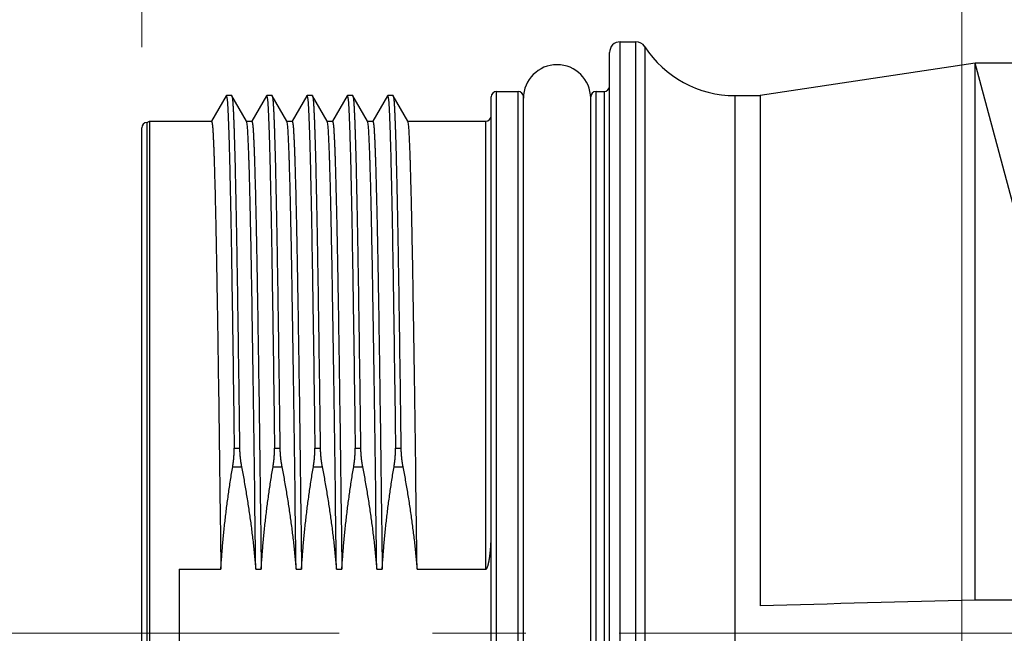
# Model space of a CAD drawing. Header units: millimetres. Extents: x 0 to 1300, y 0 to 891.
# Tile 88 of 124: x 312 to 349, y 461 to 484. Entities that reach past the tile are written whole.
import ezdxf

# ---------------------------------------------------------------- set-up
doc = ezdxf.new("R2010")
doc.units = ezdxf.units.MM
doc.header["$LTSCALE"] = 0.54643
doc.linetypes.add('CENTER', pattern=[50.8, 31.75, -6.35, 6.35, -6.35])
for name, color, linetype in [('NoLayerName_001', 7, 'Continuous'), ('NoLayerName_003', 7, 'Continuous'), ('NoLayerName_006', 7, 'Continuous')]:
    doc.layers.add(name, color=color, linetype=linetype)
doc.styles.get("Standard").update_dxf_attribs({"font": 'txt', "bigfont": 'extfont2'})
doc.dimstyles.get("Standard").update_dxf_attribs({"dimtxt": 2.5, "dimasz": 2.5, "dimexe": 1, "dimexo": 1, "dimtad": 1, "dimdec": 3, "dimzin": 0, "dimdsep": 46, "dimtxsty": 'Standard', "dimcen": 2.5, "dimadec": 3, "dimazin": 0, "dimtfac": 0.75, "dimtdec": 3, "dimtmove": 0, "dimatfit": 3, "dimfxl": 1, "dimarcsym": 0})

# ---------------------------------------------------------------- blocks, each defined once
blk = doc.blocks.new('_OPEN30')
at = {"color": 0, "linetype": 'ByBlock', "lineweight": -2}
for p, q in [((-1, 0.267949), (0, 0)), ((0, 0), (-1, -0.267949)), ((0, 0), (-1, 0))]:
    blk.add_line(p, q, dxfattribs=at)
blk = doc.blocks.new('*D144')
at = {"layer": 'Defpoints', "color": 0}
for p in [(347.035, 543.87), (519.535, 516.37), (347.035, 375.843)]:
    blk.add_point(p, dxfattribs=at)
at = {"layer": 'NoLayerName_001', "color": 0, "linetype": 'Continuous', "lineweight": 13}
for p, q in [((347.035, 540.87), (347.035, 372.843)), ((519.535, 513.37), (519.535, 372.843)), ((515.035, 375.843), (351.535, 375.843))]:
    blk.add_line(p, q, dxfattribs=at)
at = {"layer": 'NoLayerName_001', "color": 0, "lineweight": 13, "xscale": 4.5, "yscale": 4.5, "zscale": 4.5, "rotation": 180}
blk.add_blockref('_OPEN30', (347.035, 375.843), dxfattribs=at)
at = {"layer": 'NoLayerName_001', "color": 0, "lineweight": 13, "xscale": 4.5, "yscale": 4.5, "zscale": 4.5}
blk.add_blockref('_OPEN30', (519.535, 375.843), dxfattribs=at)
at = {"layer": 'NoLayerName_001', "color": 0, "lineweight": 13, "insert": (433.285, 385.138), "char_height": 10.5, "attachment_point": 5}
blk.add_mtext('\\W0.8000;１７３', dxfattribs=at)
blk = doc.blocks.new('*D147')
at = {"layer": 'Defpoints', "color": 0}
for p in [(316.535, 842.954), (598.535, 623.292), (316.535, 479.67)]:
    blk.add_point(p, dxfattribs=at)
at = {"layer": 'NoLayerName_001', "color": 0, "linetype": 'Continuous', "lineweight": 13}
for p, q in [((316.535, 482.67), (316.535, 845.954)), ((598.535, 626.292), (598.535, 845.954)), ((594.035, 842.954), (321.035, 842.954))]:
    blk.add_line(p, q, dxfattribs=at)
at = {"layer": 'NoLayerName_001', "color": 0, "lineweight": 13, "xscale": 4.5, "yscale": 4.5, "zscale": 4.5, "rotation": 180}
blk.add_blockref('_OPEN30', (316.535, 842.954), dxfattribs=at)
at = {"layer": 'NoLayerName_001', "color": 0, "lineweight": 13, "xscale": 4.5, "yscale": 4.5, "zscale": 4.5}
blk.add_blockref('_OPEN30', (598.535, 842.954), dxfattribs=at)
at = {"layer": 'NoLayerName_001', "color": 0, "lineweight": 13, "insert": (457.535, 851.314), "char_height": 10.5, "attachment_point": 5}
blk.add_mtext('\\W0.8000;282', dxfattribs=at)

msp = doc.modelspace()

# ---------------------------------------------------------------- linework, layer by layer
at = {"layer": 'NoLayerName_001', "color": 2, "linetype": 'CENTER', "lineweight": 13}
msp.add_line((306.5345, 460.8696), (417.4345, 460.8696), dxfattribs=at)
at = {"layer": 'NoLayerName_001', "color": 7, "linetype": 'Continuous', "lineweight": 25}
msp.add_arc((331.9845, 480.7696), 1.25, 0, 180, dxfattribs=at)
at = {"layer": 'NoLayerName_003', "color": 8, "linetype": 'Continuous', "lineweight": 25}
for p, q in [((334.3345, 438.8696), (334.3345, 482.8696)), ((334.9108, 438.8746), (334.9108, 482.8696)), ((335.2461, 482.6877), (335.2461, 439.0705)), ((329.7345, 440.7196), (329.7345, 481.0196)), ((330.5345, 440.7196), (330.5345, 481.0196)), ((333.4345, 440.7196), (333.4345, 481.0196)), ((333.7345, 481.0196), (333.7345, 440.7196)), ((338.5986, 480.8696), (338.5992, 441.0148)), ((329.3345, 463.2555), (329.3345, 479.9196)), ((319.9757, 467.754), (320.1757, 467.754)), ((321.4757, 467.754), (321.6757, 467.754)), ((322.9757, 467.754), (323.1757, 467.754)), ((324.4757, 467.754), (324.6757, 467.754)), ((325.9757, 467.754), (326.1757, 467.754)), ((319.9202, 467.0655), (320.2476, 467.0655)), ((321.4202, 467.0655), (321.7476, 467.0655)), ((322.9202, 467.0655), (323.2476, 467.0655)), ((324.4202, 467.0655), (324.7476, 467.0655)), ((325.9202, 467.0655), (326.2476, 467.0655)), ((347.5345, 462.1079), (347.5345, 462.3451))]:
    msp.add_line(p, q, dxfattribs=at)
at = {"layer": 'NoLayerName_003', "color": 7, "linetype": 'Continuous', "lineweight": 25}
for p, q in [((334.3345, 482.8696), (334.9108, 482.8696)), ((333.9345, 439.2696), (333.9345, 482.4696)), ((347.5345, 482.0696), (339.5345, 480.8696)), ((349.7989, 473.6188), (347.5345, 482.0696)), ((347.5345, 462.3451), (347.5345, 482.0696)), ((319.6796, 480.8653), (319.1309, 479.9151)), ((319.6796, 480.8653), (319.6845, 480.8696)), ((319.8845, 480.8696), (319.6845, 480.8696)), ((319.8845, 480.8696), (319.8895, 480.8653)), ((320.4382, 479.9151), (319.8895, 480.8653)), ((321.1796, 480.8653), (320.6309, 479.9151)), ((321.1796, 480.8653), (321.1845, 480.8696)), ((321.3845, 480.8696), (321.1845, 480.8696)), ((321.3845, 480.8696), (321.3895, 480.8653)), ((321.9382, 479.9151), (321.3895, 480.8653)), ((322.6796, 480.8653), (322.1309, 479.9151)), ((322.8845, 480.8696), (322.6845, 480.8696)), ((322.8845, 480.8696), (322.8895, 480.8653)), ((323.4382, 479.9151), (322.8895, 480.8653)), ((324.1796, 480.8653), (323.6309, 479.9151)), ((324.1796, 480.8653), (324.1845, 480.8696)), ((324.3845, 480.8696), (324.1845, 480.8696)), ((324.3845, 480.8696), (324.3895, 480.8653)), ((324.9382, 479.9151), (324.3895, 480.8653)), ((325.6796, 480.8653), (325.1309, 479.9151)), ((325.6796, 480.8653), (325.6845, 480.8696)), ((325.8845, 480.8696), (325.6845, 480.8696)), ((325.8845, 480.8696), (325.8895, 480.8653)), ((326.4382, 479.9151), (325.8895, 480.8653)), ((329.7345, 481.0196), (330.5345, 481.0196)), ((333.4345, 481.0196), (333.7345, 481.0196)), ((338.5986, 480.8696), (339.5345, 480.8696)), ((339.5345, 480.8696), (339.535, 461.8876)), ((329.5345, 440.9196), (329.5345, 480.8196)), ((330.7345, 440.9196), (330.7345, 480.8196)), ((333.2345, 440.9196), (333.2345, 480.8196)), ((316.7345, 441.8696), (316.7345, 479.8696)), ((316.7355, 479.8696), (316.8221, 479.9196)), ((316.8211, 479.9196), (316.8211, 441.8196)), ((316.8211, 479.9196), (319.1361, 479.9196)), ((320.433, 479.9196), (320.6361, 479.9196)), ((321.933, 479.9196), (322.1361, 479.9196)), ((323.433, 479.9196), (323.6361, 479.9196)), ((324.933, 479.9196), (325.1361, 479.9196)), ((326.433, 479.9196), (329.3345, 479.9196)), ((316.5345, 479.6696), (316.5345, 442.0696)), ((317.9345, 463.2555), (317.9345, 458.4837)), ((317.9345, 463.2555), (319.4811, 463.2555)), ((320.7781, 463.2555), (320.9811, 463.2555)), ((322.2781, 463.2555), (322.4811, 463.2555)), ((323.7781, 463.2555), (323.9811, 463.2555)), ((325.2781, 463.2555), (325.4811, 463.2555)), ((326.7781, 463.2555), (329.3345, 463.2555)), ((355.1845, 462.1079), (347.5345, 462.1079))]:
    msp.add_line(p, q, dxfattribs=at)
for centre, radius, start, end in [((334.3345, 482.4696), 0.4, 90, 180), ((334.9108, 482.4696), 0.4, 33.05573, 90), ((338.5986, 484.8696), 4, 213.05573, 270), ((333.7345, 481.2196), 0.2, 270, 360), ((329.7345, 480.8196), 0.2, 90, 180), ((330.5345, 480.8196), 0.2, 0, 90), ((333.4345, 480.8196), 0.2, 90, 180), ((329.3345, 480.1196), 0.2, 270, 0), ((316.7355, 479.6696), 0.2, 90, 180), ((446.0866, -3260.6541), 3724.0663, 91.516428, 91.6395504)]:
    msp.add_arc(centre, radius, start, end, dxfattribs=at)
for points, knots in [([(319.6845, 480.8696), (319.6933, 480.8294), (319.7154, 480.7493), (319.7213, 480.6245), (319.731, 480.5), (319.7378, 480.3752), (319.7442, 480.2504), (319.7499, 480.1255), (319.7552, 480.0006), (319.7602, 479.8757), (319.7664, 479.7092), (319.7735, 479.501), (319.7813, 479.2511), (319.7898, 478.9596), (319.7988, 478.6264), (319.8092, 478.2099), (319.8217, 477.6685), (319.8375, 476.9187), (319.8573, 475.8773), (319.8838, 474.336), (319.9239, 471.7116), (319.9544, 469.4203), (319.9741, 467.879), (319.9757, 467.754)], [0, 0, 0, 0, 0.1232994, 0.2482572, 0.3732317, 0.4982195, 0.6232131, 0.7481981, 0.8731865, 0.9981758, 1.1231644, 1.3731408, 1.6231171, 1.8730936, 2.2480584, 2.6230229, 3.1229755, 3.8729044, 4.8728095, 6.2476789, 8.4974652, 12.7470616, 13.122026, 13.122026, 13.122026, 13.122026]), ([(319.8895, 480.8653), (319.8975, 480.8175), (319.9173, 480.7223), (319.9251, 480.5766), (319.935, 480.4312), (319.9425, 480.2856), (319.9494, 480.1401), (319.9555, 479.9944), (319.9612, 479.8488), (319.9665, 479.7032), (319.9732, 479.5089), (319.9809, 479.2662), (319.9908, 478.9262), (320.0011, 478.5377), (320.013, 478.052), (320.026, 477.4692), (320.0419, 476.692), (320.0628, 475.5749), (320.0912, 473.8747), (320.1311, 471.203), (320.1581, 469.0656), (320.1757, 467.754)], [0, 0, 0, 0, 0.1453583, 0.2911505, 0.4368985, 0.5826444, 0.7283862, 0.8741338, 1.0198835, 1.1656313, 1.3113773, 1.6028678, 1.8943596, 2.3315983, 2.7688361, 3.3518198, 4.0805496, 5.1007711, 6.7039763, 9.1816573, 13.1167972, 13.1167972, 13.1167972, 13.1167972]), ([(321.1845, 480.8696), (321.1933, 480.8294), (321.2154, 480.7493), (321.2213, 480.6245), (321.231, 480.5), (321.2378, 480.3752), (321.2442, 480.2504), (321.2499, 480.1255), (321.2552, 480.0006), (321.2602, 479.8757), (321.2664, 479.7092), (321.2735, 479.501), (321.2813, 479.2511), (321.2898, 478.9596), (321.2988, 478.6264), (321.3092, 478.2099), (321.3217, 477.6685), (321.3375, 476.9187), (321.3573, 475.8773), (321.3838, 474.336), (321.4239, 471.7116), (321.4544, 469.4203), (321.4741, 467.879), (321.4757, 467.754)], [0, 0, 0, 0, 0.1232994, 0.2482572, 0.3732317, 0.4982195, 0.6232131, 0.7481981, 0.8731865, 0.9981758, 1.1231644, 1.3731408, 1.6231171, 1.8730936, 2.2480584, 2.6230229, 3.1229755, 3.8729044, 4.8728095, 6.2476789, 8.4974652, 12.7470616, 13.122026, 13.122026, 13.122026, 13.122026]), ([(321.3895, 480.8653), (321.3975, 480.8175), (321.4173, 480.7223), (321.4251, 480.5766), (321.435, 480.4312), (321.4425, 480.2856), (321.4494, 480.1401), (321.4555, 479.9944), (321.4612, 479.8488), (321.4665, 479.7032), (321.4732, 479.5089), (321.4809, 479.2662), (321.4908, 478.9262), (321.5011, 478.5377), (321.513, 478.052), (321.526, 477.4692), (321.5419, 476.692), (321.5628, 475.5749), (321.5912, 473.8747), (321.6311, 471.203), (321.6581, 469.0656), (321.6757, 467.754)], [0, 0, 0, 0, 0.1453583, 0.2911505, 0.4368985, 0.5826444, 0.7283862, 0.8741338, 1.0198835, 1.1656313, 1.3113773, 1.6028678, 1.8943596, 2.3315983, 2.7688361, 3.3518198, 4.0805496, 5.1007711, 6.7039763, 9.1816573, 13.1167972, 13.1167972, 13.1167972, 13.1167972]), ([(322.6796, 480.8653), (322.6799, 480.8658), (322.6805, 480.8668), (322.6815, 480.8681), (322.6828, 480.8692), (322.684, 480.8694), (322.6845, 480.8696)], [0, 0, 0, 0, 0.0016848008, 0.0033732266, 0.0051033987, 0.0067851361, 0.0067851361, 0.0067851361, 0.0067851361]), ([(322.6845, 480.8696), (322.6933, 480.8294), (322.7154, 480.7493), (322.7213, 480.6245), (322.731, 480.5), (322.7378, 480.3752), (322.7442, 480.2504), (322.7499, 480.1255), (322.7552, 480.0006), (322.7602, 479.8757), (322.7664, 479.7092), (322.7735, 479.501), (322.7813, 479.2511), (322.7898, 478.9596), (322.7988, 478.6264), (322.8092, 478.2099), (322.8217, 477.6685), (322.8375, 476.9187), (322.8573, 475.8773), (322.8838, 474.336), (322.9239, 471.7116), (322.9544, 469.4203), (322.9741, 467.879), (322.9757, 467.754)], [0, 0, 0, 0, 0.1233004, 0.2482583, 0.3732328, 0.4982205, 0.6232141, 0.7481991, 0.8731875, 0.9981767, 1.1231653, 1.3731416, 1.6231179, 1.8730944, 2.2480591, 2.6230236, 3.1229761, 3.8729049, 4.8728098, 6.247679, 8.4974649, 12.7470607, 13.122025, 13.122025, 13.122025, 13.122025]), ([(322.8895, 480.8653), (322.8975, 480.8175), (322.9173, 480.7223), (322.9251, 480.5766), (322.935, 480.4312), (322.9425, 480.2856), (322.9494, 480.1401), (322.9555, 479.9944), (322.9612, 479.8488), (322.9665, 479.7032), (322.9732, 479.5089), (322.9809, 479.2662), (322.9908, 478.9262), (323.0011, 478.5377), (323.013, 478.052), (323.026, 477.4692), (323.0419, 476.692), (323.0628, 475.5749), (323.0912, 473.8747), (323.1311, 471.203), (323.1581, 469.0656), (323.1757, 467.754)], [0, 0, 0, 0, 0.1453583, 0.2911504, 0.4368983, 0.5826442, 0.7283859, 0.8741335, 1.0198831, 1.1656309, 1.3113768, 1.6028673, 1.894359, 2.3315976, 2.7688352, 3.3518188, 4.0805483, 5.1007695, 6.7039742, 9.1816545, 13.1167933, 13.1167933, 13.1167933, 13.1167933]), ([(324.1845, 480.8696), (324.1933, 480.8294), (324.2154, 480.7493), (324.2213, 480.6245), (324.231, 480.5), (324.2378, 480.3752), (324.2442, 480.2504), (324.2499, 480.1255), (324.2552, 480.0006), (324.2602, 479.8757), (324.2664, 479.7092), (324.2735, 479.501), (324.2813, 479.2511), (324.2898, 478.9596), (324.2988, 478.6264), (324.3092, 478.2099), (324.3217, 477.6685), (324.3375, 476.9187), (324.3573, 475.8773), (324.3838, 474.336), (324.4239, 471.7116), (324.4544, 469.4203), (324.4741, 467.879), (324.4757, 467.754)], [0, 0, 0, 0, 0.1232994, 0.2482572, 0.3732317, 0.4982195, 0.6232131, 0.7481981, 0.8731865, 0.9981758, 1.1231644, 1.3731408, 1.6231171, 1.8730936, 2.2480584, 2.6230229, 3.1229755, 3.8729044, 4.8728095, 6.2476789, 8.4974652, 12.7470616, 13.122026, 13.122026, 13.122026, 13.122026]), ([(324.3895, 480.8653), (324.3975, 480.8175), (324.4173, 480.7223), (324.4251, 480.5766), (324.435, 480.4312), (324.4425, 480.2856), (324.4494, 480.1401), (324.4555, 479.9944), (324.4612, 479.8488), (324.4665, 479.7032), (324.4732, 479.5089), (324.4809, 479.2662), (324.4908, 478.9262), (324.5011, 478.5377), (324.513, 478.052), (324.526, 477.4692), (324.5419, 476.692), (324.5628, 475.5749), (324.5912, 473.8747), (324.6311, 471.203), (324.6581, 469.0656), (324.6757, 467.754)], [0, 0, 0, 0, 0.1453583, 0.2911505, 0.4368985, 0.5826444, 0.7283862, 0.8741338, 1.0198835, 1.1656313, 1.3113773, 1.6028678, 1.8943596, 2.3315983, 2.7688361, 3.3518198, 4.0805496, 5.1007711, 6.7039763, 9.1816573, 13.1167972, 13.1167972, 13.1167972, 13.1167972]), ([(325.6845, 480.8696), (325.6933, 480.8294), (325.7154, 480.7493), (325.7213, 480.6245), (325.731, 480.5), (325.7378, 480.3752), (325.7442, 480.2504), (325.7499, 480.1255), (325.7552, 480.0006), (325.7602, 479.8757), (325.7664, 479.7092), (325.7735, 479.501), (325.7813, 479.2511), (325.7898, 478.9596), (325.7988, 478.6264), (325.8092, 478.2099), (325.8217, 477.6685), (325.8375, 476.9187), (325.8573, 475.8773), (325.8838, 474.336), (325.9239, 471.7116), (325.9544, 469.4203), (325.9741, 467.879), (325.9757, 467.754)], [0, 0, 0, 0, 0.1232994, 0.2482572, 0.3732317, 0.4982195, 0.6232131, 0.7481981, 0.8731865, 0.9981758, 1.1231644, 1.3731408, 1.6231171, 1.8730936, 2.2480584, 2.6230229, 3.1229755, 3.8729044, 4.8728095, 6.2476789, 8.4974652, 12.7470616, 13.122026, 13.122026, 13.122026, 13.122026]), ([(325.8895, 480.8653), (325.8975, 480.8175), (325.9173, 480.7223), (325.9251, 480.5766), (325.935, 480.4312), (325.9425, 480.2856), (325.9494, 480.1401), (325.9555, 479.9944), (325.9612, 479.8488), (325.9665, 479.7032), (325.9732, 479.5089), (325.9809, 479.2662), (325.9908, 478.9262), (326.0011, 478.5377), (326.013, 478.052), (326.026, 477.4692), (326.0419, 476.692), (326.0628, 475.5749), (326.0912, 473.8747), (326.1311, 471.203), (326.1581, 469.0656), (326.1757, 467.754)], [0, 0, 0, 0, 0.1453583, 0.2911505, 0.4368985, 0.5826444, 0.7283862, 0.8741338, 1.0198835, 1.1656313, 1.3113773, 1.6028678, 1.8943596, 2.3315983, 2.7688361, 3.3518198, 4.0805496, 5.1007711, 6.7039763, 9.1816573, 13.1167972, 13.1167972, 13.1167972, 13.1167972]), ([(319.1361, 479.9196), (319.1459, 479.8707), (319.1709, 479.773), (319.1776, 479.6217), (319.1885, 479.4706), (319.1962, 479.3192), (319.2035, 479.1678), (319.21, 479.0163), (319.2159, 478.8649), (319.2215, 478.7134), (319.2285, 478.5115), (319.2366, 478.259), (319.2455, 477.9559), (319.2552, 477.6024), (319.2666, 477.1478), (319.2807, 476.5417), (319.2977, 475.7335), (319.3189, 474.6222), (319.3476, 472.9551), (319.3949, 469.8735), (319.4395, 466.5393), (319.4714, 464.0133), (319.4811, 463.2555)], [0, 0, 0, 0, 0.1496509, 0.3012699, 0.4528321, 0.6044126, 0.7559798, 0.9075525, 1.0591255, 1.210697, 1.3622685, 1.6654126, 1.9685574, 2.2717015, 2.726417, 3.3327044, 4.0905638, 5.1515667, 6.667285, 9.0924342, 14.3974481, 16.6710257, 16.6710257, 16.6710257, 16.6710257]), ([(320.7781, 463.2555), (320.7469, 465.6008), (320.7076, 468.8103), (320.6507, 472.5752), (320.6205, 474.365), (320.5985, 475.5376), (320.582, 476.3398), (320.5681, 476.9569), (320.5561, 477.4506), (320.5446, 477.8825), (320.5356, 478.191), (320.5279, 478.4378), (320.5217, 478.6229), (320.5151, 478.8079), (320.508, 478.993), (320.4999, 479.178), (320.4914, 479.363), (320.4798, 479.5478), (320.471, 479.7329), (320.4477, 479.8542), (320.4382, 479.9151)], [0, 0, 0, 0, 7.0367417, 9.6292257, 11.2958225, 12.4068872, 13.1475968, 13.7031292, 14.2586627, 14.6290169, 14.9993698, 15.1845479, 15.3697287, 15.5549111, 15.7400895, 15.9252592, 16.110441, 16.2956135, 16.4808745, 16.6655761, 16.6655761, 16.6655761, 16.6655761]), ([(320.6361, 479.9196), (320.6459, 479.8707), (320.6709, 479.773), (320.6776, 479.6217), (320.6885, 479.4706), (320.6962, 479.3192), (320.7035, 479.1678), (320.71, 479.0164), (320.7159, 478.8649), (320.7215, 478.7134), (320.7285, 478.5115), (320.7366, 478.259), (320.7455, 477.9559), (320.7552, 477.6024), (320.7666, 477.1478), (320.7807, 476.5417), (320.7977, 475.7335), (320.8189, 474.6222), (320.8476, 472.9551), (320.8949, 469.8735), (320.9395, 466.5393), (320.9714, 464.0133), (320.9811, 463.2555)], [0, 0, 0, 0, 0.149648, 0.3012671, 0.4528292, 0.6044097, 0.755977, 0.9075498, 1.0591227, 1.2106943, 1.3622659, 1.66541, 1.9685549, 2.271699, 2.7264146, 3.3327021, 4.0905617, 5.1515647, 6.6672834, 9.0924331, 14.397448, 16.671026, 16.671026, 16.671026, 16.671026]), ([(322.2781, 463.2555), (322.2469, 465.6008), (322.2076, 468.8103), (322.1507, 472.5752), (322.1205, 474.365), (322.0985, 475.5376), (322.082, 476.3398), (322.0681, 476.9569), (322.0561, 477.4506), (322.0446, 477.8825), (322.0356, 478.191), (322.0279, 478.4378), (322.0217, 478.6229), (322.0151, 478.8079), (322.008, 478.993), (321.9999, 479.178), (321.9914, 479.363), (321.9798, 479.5478), (321.971, 479.7329), (321.9477, 479.8542), (321.9382, 479.9151)], [0, 0, 0, 0, 7.0367417, 9.6292257, 11.2958225, 12.4068872, 13.1475968, 13.7031292, 14.2586627, 14.6290169, 14.9993698, 15.1845479, 15.3697287, 15.5549111, 15.7400895, 15.9252592, 16.110441, 16.2956135, 16.4808745, 16.6655761, 16.6655761, 16.6655761, 16.6655761]), ([(322.1361, 479.9196), (322.1459, 479.8707), (322.1709, 479.773), (322.1776, 479.6217), (322.1885, 479.4706), (322.1962, 479.3192), (322.2035, 479.1678), (322.21, 479.0164), (322.2159, 478.8649), (322.2215, 478.7134), (322.2285, 478.5115), (322.2366, 478.259), (322.2455, 477.9559), (322.2552, 477.6024), (322.2666, 477.1478), (322.2807, 476.5417), (322.2977, 475.7335), (322.3189, 474.6222), (322.3476, 472.9551), (322.3949, 469.8735), (322.4395, 466.5393), (322.4714, 464.0133), (322.4811, 463.2555)], [0, 0, 0, 0, 0.1496436, 0.3012626, 0.4528247, 0.6044052, 0.7559725, 0.9075453, 1.0591182, 1.2106898, 1.3622613, 1.6654054, 1.9685503, 2.2716944, 2.7264099, 3.3326974, 4.090557, 5.15156, 6.6672785, 9.0924281, 14.3974427, 16.6710206, 16.6710206, 16.6710206, 16.6710206]), ([(323.7781, 463.2555), (323.7469, 465.6008), (323.7076, 468.8103), (323.6507, 472.5752), (323.6205, 474.365), (323.5985, 475.5376), (323.582, 476.3398), (323.5681, 476.9569), (323.5561, 477.4506), (323.5446, 477.8825), (323.5356, 478.191), (323.5279, 478.4378), (323.5217, 478.6229), (323.5151, 478.808), (323.508, 478.993), (323.4999, 479.178), (323.4914, 479.363), (323.4798, 479.5478), (323.471, 479.7329), (323.4477, 479.8542), (323.4382, 479.9151)], [0, 0, 0, 0, 7.0367447, 9.6292298, 11.2958272, 12.4068924, 13.1476023, 13.703135, 14.2586687, 14.6290231, 14.9993761, 15.1845543, 15.3697352, 15.5549177, 15.7400961, 15.9252659, 16.1104478, 16.2956203, 16.4808818, 16.6655831, 16.6655831, 16.6655831, 16.6655831]), ([(323.6361, 479.9196), (323.6459, 479.8707), (323.6709, 479.773), (323.6776, 479.6217), (323.6885, 479.4706), (323.6962, 479.3192), (323.7035, 479.1678), (323.71, 479.0164), (323.7159, 478.8649), (323.7215, 478.7134), (323.7285, 478.5115), (323.7366, 478.259), (323.7455, 477.9559), (323.7552, 477.6024), (323.7666, 477.1478), (323.7807, 476.5417), (323.7977, 475.7335), (323.8189, 474.6222), (323.8476, 472.9551), (323.8949, 469.8735), (323.9395, 466.5393), (323.9714, 464.0133), (323.9811, 463.2555)], [0, 0, 0, 0, 0.149648, 0.3012671, 0.4528292, 0.6044097, 0.755977, 0.9075498, 1.0591227, 1.2106943, 1.3622659, 1.66541, 1.9685549, 2.271699, 2.7264146, 3.3327021, 4.0905617, 5.1515647, 6.6672834, 9.0924331, 14.397448, 16.671026, 16.671026, 16.671026, 16.671026]), ([(325.2781, 463.2555), (325.2469, 465.6008), (325.2076, 468.8103), (325.1507, 472.5752), (325.1205, 474.365), (325.0985, 475.5376), (325.082, 476.3398), (325.0681, 476.9569), (325.0561, 477.4506), (325.0446, 477.8825), (325.0356, 478.191), (325.0279, 478.4378), (325.0217, 478.6229), (325.0151, 478.8079), (325.008, 478.993), (324.9999, 479.178), (324.9914, 479.363), (324.9798, 479.5478), (324.971, 479.7329), (324.9477, 479.8542), (324.9382, 479.9151)], [0, 0, 0, 0, 7.0367417, 9.6292257, 11.2958225, 12.4068872, 13.1475968, 13.7031292, 14.2586627, 14.629017, 14.9993698, 15.1845479, 15.3697287, 15.5549111, 15.7400895, 15.9252592, 16.110441, 16.2956135, 16.4808745, 16.6655761, 16.6655761, 16.6655761, 16.6655761]), ([(325.1361, 479.9196), (325.1459, 479.8707), (325.1709, 479.773), (325.1776, 479.6217), (325.1885, 479.4706), (325.1962, 479.3192), (325.2035, 479.1678), (325.21, 479.0164), (325.2159, 478.8649), (325.2215, 478.7134), (325.2285, 478.5115), (325.2366, 478.259), (325.2455, 477.9559), (325.2552, 477.6024), (325.2666, 477.1478), (325.2807, 476.5417), (325.2977, 475.7335), (325.3189, 474.6222), (325.3476, 472.9551), (325.3949, 469.8735), (325.4395, 466.5393), (325.4714, 464.0133), (325.4811, 463.2555)], [0, 0, 0, 0, 0.149648, 0.301267, 0.4528292, 0.6044097, 0.755977, 0.9075498, 1.0591227, 1.2106943, 1.3622658, 1.6654099, 1.9685548, 2.271699, 2.7264145, 3.3327021, 4.0905616, 5.1515647, 6.6672833, 9.092433, 14.397448, 16.671026, 16.671026, 16.671026, 16.671026]), ([(326.7781, 463.2555), (326.7469, 465.6008), (326.7076, 468.8103), (326.6507, 472.5752), (326.6205, 474.365), (326.5985, 475.5376), (326.582, 476.3398), (326.5681, 476.9569), (326.5561, 477.4506), (326.5446, 477.8825), (326.5356, 478.191), (326.5279, 478.4378), (326.5217, 478.6229), (326.5151, 478.8079), (326.508, 478.993), (326.4999, 479.178), (326.4914, 479.363), (326.4798, 479.5478), (326.471, 479.7329), (326.4477, 479.8542), (326.4382, 479.9151)], [0, 0, 0, 0, 7.0367418, 9.6292258, 11.2958226, 12.4068873, 13.1475968, 13.7031293, 14.2586628, 14.629017, 14.9993699, 15.184548, 15.3697288, 15.5549112, 15.7400896, 15.9252593, 16.1104411, 16.2956136, 16.4808746, 16.6655762, 16.6655762, 16.6655762, 16.6655762]), ([(319.9202, 467.0655), (319.9221, 467.0769), (319.9259, 467.0996), (319.9312, 467.1338), (319.9362, 467.168), (319.941, 467.2022), (319.9454, 467.2365), (319.9496, 467.2708), (319.9535, 467.3052), (319.9571, 467.3396), (319.9604, 467.374), (319.9634, 467.4085), (319.966, 467.443), (319.9684, 467.4775), (319.9705, 467.512), (319.9722, 467.5466), (319.9736, 467.5811), (319.9747, 467.6157), (319.9755, 467.6503), (319.9759, 467.6848), (319.976, 467.7194), (319.9757, 467.7425), (319.9757, 467.754)], [0, 0, 0, 0, 0.03455743, 0.06911428, 0.10367284, 0.1382354, 0.17280424, 0.20738118, 0.24196533, 0.276555, 0.3111486, 0.34574463, 0.38034169, 0.4149385, 0.44953387, 0.48412673, 0.51871612, 0.55330119, 0.58788122, 0.6224556, 0.65702385, 0.69158562, 0.69158562, 0.69158562, 0.69158562]), ([(320.1757, 467.754), (320.1759, 467.7424), (320.1762, 467.7193), (320.1772, 467.6847), (320.1785, 467.6501), (320.1801, 467.6155), (320.1821, 467.5809), (320.1843, 467.5463), (320.1869, 467.5118), (320.1898, 467.4772), (320.193, 467.4427), (320.1965, 467.4082), (320.2003, 467.3738), (320.2044, 467.3394), (320.2088, 467.305), (320.2135, 467.2706), (320.2185, 467.2363), (320.2237, 467.2021), (320.2293, 467.1678), (320.2351, 467.1337), (320.2412, 467.0996), (320.2455, 467.0769), (320.2476, 467.0655)], [0, 0, 0, 0, 0.0346344, 0.06926928, 0.10390613, 0.13854626, 0.17319075, 0.20784019, 0.24249426, 0.27715244, 0.3118141, 0.34647858, 0.3811451, 0.41581283, 0.45048086, 0.48514823, 0.51981389, 0.55447673, 0.58913557, 0.62378918, 0.65843625, 0.69307544, 0.69307544, 0.69307544, 0.69307544]), ([(321.4202, 467.0655), (321.4221, 467.0769), (321.4259, 467.0996), (321.4312, 467.1338), (321.4362, 467.168), (321.441, 467.2022), (321.4454, 467.2365), (321.4496, 467.2708), (321.4535, 467.3052), (321.4571, 467.3396), (321.4604, 467.374), (321.4634, 467.4085), (321.466, 467.443), (321.4684, 467.4775), (321.4705, 467.512), (321.4722, 467.5466), (321.4736, 467.5811), (321.4747, 467.6157), (321.4755, 467.6503), (321.4759, 467.6848), (321.476, 467.7194), (321.4757, 467.7425), (321.4757, 467.754)], [0, 0, 0, 0, 0.03455743, 0.06911428, 0.10367284, 0.1382354, 0.17280424, 0.20738118, 0.24196533, 0.276555, 0.3111486, 0.34574463, 0.38034169, 0.4149385, 0.44953387, 0.48412673, 0.51871612, 0.55330119, 0.58788122, 0.6224556, 0.65702385, 0.69158562, 0.69158562, 0.69158562, 0.69158562]), ([(321.6757, 467.754), (321.6759, 467.7424), (321.6762, 467.7193), (321.6772, 467.6847), (321.6785, 467.6501), (321.6801, 467.6155), (321.6821, 467.5809), (321.6843, 467.5463), (321.6869, 467.5118), (321.6898, 467.4772), (321.693, 467.4427), (321.6965, 467.4082), (321.7003, 467.3738), (321.7044, 467.3394), (321.7088, 467.305), (321.7135, 467.2706), (321.7185, 467.2363), (321.7237, 467.2021), (321.7293, 467.1678), (321.7351, 467.1337), (321.7412, 467.0996), (321.7455, 467.0769), (321.7476, 467.0655)], [0, 0, 0, 0, 0.0346344, 0.06926928, 0.10390613, 0.13854626, 0.17319075, 0.20784019, 0.24249426, 0.27715244, 0.3118141, 0.34647858, 0.3811451, 0.41581283, 0.45048086, 0.48514823, 0.51981389, 0.55447673, 0.58913557, 0.62378918, 0.65843625, 0.69307544, 0.69307544, 0.69307544, 0.69307544]), ([(322.9202, 467.0655), (322.9221, 467.0769), (322.9259, 467.0996), (322.9312, 467.1338), (322.9362, 467.168), (322.941, 467.2022), (322.9454, 467.2365), (322.9496, 467.2708), (322.9535, 467.3052), (322.9571, 467.3396), (322.9604, 467.374), (322.9634, 467.4085), (322.966, 467.443), (322.9684, 467.4775), (322.9705, 467.512), (322.9722, 467.5466), (322.9736, 467.5811), (322.9747, 467.6157), (322.9755, 467.6503), (322.9759, 467.6848), (322.976, 467.7194), (322.9757, 467.7425), (322.9757, 467.754)], [0, 0, 0, 0, 0.03455743, 0.06911428, 0.10367284, 0.1382354, 0.17280424, 0.20738118, 0.24196533, 0.276555, 0.3111486, 0.34574463, 0.38034169, 0.4149385, 0.44953387, 0.48412673, 0.51871612, 0.55330119, 0.58788122, 0.6224556, 0.65702385, 0.69158562, 0.69158562, 0.69158562, 0.69158562]), ([(323.1757, 467.754), (323.1759, 467.7424), (323.1762, 467.7193), (323.1772, 467.6847), (323.1785, 467.6501), (323.1801, 467.6155), (323.1821, 467.5809), (323.1843, 467.5463), (323.1869, 467.5118), (323.1898, 467.4772), (323.193, 467.4427), (323.1965, 467.4082), (323.2003, 467.3738), (323.2044, 467.3394), (323.2088, 467.305), (323.2135, 467.2706), (323.2185, 467.2363), (323.2237, 467.2021), (323.2293, 467.1678), (323.2351, 467.1337), (323.2412, 467.0996), (323.2455, 467.0769), (323.2476, 467.0655)], [0, 0, 0, 0, 0.0346344, 0.06926928, 0.10390613, 0.13854626, 0.17319075, 0.20784019, 0.24249426, 0.27715244, 0.3118141, 0.34647858, 0.3811451, 0.41581283, 0.45048086, 0.48514823, 0.51981389, 0.55447673, 0.58913557, 0.62378918, 0.65843625, 0.69307544, 0.69307544, 0.69307544, 0.69307544]), ([(324.4202, 467.0655), (324.4221, 467.0769), (324.4259, 467.0996), (324.4312, 467.1338), (324.4362, 467.168), (324.441, 467.2022), (324.4454, 467.2365), (324.4496, 467.2708), (324.4535, 467.3052), (324.4571, 467.3396), (324.4604, 467.374), (324.4634, 467.4085), (324.466, 467.443), (324.4684, 467.4775), (324.4705, 467.512), (324.4722, 467.5466), (324.4736, 467.5811), (324.4747, 467.6157), (324.4755, 467.6503), (324.4759, 467.6848), (324.476, 467.7194), (324.4757, 467.7425), (324.4757, 467.754)], [0, 0, 0, 0, 0.03455743, 0.06911428, 0.10367284, 0.1382354, 0.17280424, 0.20738118, 0.24196533, 0.276555, 0.3111486, 0.34574463, 0.38034169, 0.4149385, 0.44953387, 0.48412673, 0.51871612, 0.55330119, 0.58788122, 0.6224556, 0.65702385, 0.69158562, 0.69158562, 0.69158562, 0.69158562]), ([(324.6757, 467.754), (324.6759, 467.7424), (324.6762, 467.7193), (324.6772, 467.6847), (324.6785, 467.6501), (324.6801, 467.6155), (324.6821, 467.5809), (324.6843, 467.5463), (324.6869, 467.5118), (324.6898, 467.4772), (324.693, 467.4427), (324.6965, 467.4082), (324.7003, 467.3738), (324.7044, 467.3394), (324.7088, 467.305), (324.7135, 467.2706), (324.7185, 467.2363), (324.7237, 467.2021), (324.7293, 467.1678), (324.7351, 467.1337), (324.7412, 467.0996), (324.7455, 467.0769), (324.7476, 467.0655)], [0, 0, 0, 0, 0.0346344, 0.06926928, 0.10390613, 0.13854626, 0.17319075, 0.20784019, 0.24249426, 0.27715244, 0.3118141, 0.34647858, 0.3811451, 0.41581283, 0.45048086, 0.48514823, 0.51981389, 0.55447673, 0.58913557, 0.62378918, 0.65843625, 0.69307544, 0.69307544, 0.69307544, 0.69307544]), ([(325.9202, 467.0655), (325.9221, 467.0769), (325.9259, 467.0996), (325.9312, 467.1338), (325.9362, 467.168), (325.941, 467.2022), (325.9454, 467.2365), (325.9496, 467.2708), (325.9535, 467.3052), (325.9571, 467.3396), (325.9604, 467.374), (325.9634, 467.4085), (325.966, 467.443), (325.9684, 467.4775), (325.9705, 467.512), (325.9722, 467.5466), (325.9736, 467.5811), (325.9747, 467.6157), (325.9755, 467.6503), (325.9759, 467.6848), (325.976, 467.7194), (325.9757, 467.7425), (325.9757, 467.754)], [0, 0, 0, 0, 0.03455743, 0.06911428, 0.10367284, 0.1382354, 0.17280424, 0.20738118, 0.24196533, 0.276555, 0.3111486, 0.34574463, 0.38034169, 0.4149385, 0.44953387, 0.48412673, 0.51871612, 0.55330119, 0.58788122, 0.6224556, 0.65702385, 0.69158562, 0.69158562, 0.69158562, 0.69158562]), ([(326.1757, 467.754), (326.1759, 467.7424), (326.1762, 467.7193), (326.1772, 467.6847), (326.1785, 467.6501), (326.1801, 467.6155), (326.1821, 467.5809), (326.1843, 467.5463), (326.1869, 467.5118), (326.1898, 467.4772), (326.193, 467.4427), (326.1965, 467.4082), (326.2003, 467.3738), (326.2044, 467.3394), (326.2088, 467.305), (326.2135, 467.2706), (326.2185, 467.2363), (326.2237, 467.2021), (326.2293, 467.1678), (326.2351, 467.1337), (326.2412, 467.0996), (326.2455, 467.0769), (326.2476, 467.0655)], [0, 0, 0, 0, 0.0346344, 0.06926928, 0.10390613, 0.13854626, 0.17319075, 0.20784019, 0.24249426, 0.27715244, 0.3118141, 0.34647858, 0.3811451, 0.41581283, 0.45048086, 0.48514823, 0.51981389, 0.55447673, 0.58913557, 0.62378918, 0.65843625, 0.69307544, 0.69307544, 0.69307544, 0.69307544]), ([(319.4811, 463.2555), (319.4865, 463.3405), (319.4969, 463.5107), (319.5153, 463.7658), (319.5354, 464.0208), (319.5575, 464.2756), (319.5814, 464.5303), (319.6072, 464.7849), (319.6349, 465.0392), (319.6643, 465.2934), (319.6956, 465.5473), (319.7287, 465.8011), (319.7635, 466.0545), (319.8001, 466.3077), (319.8384, 466.5606), (319.8782, 466.8133), (319.9064, 466.9814), (319.9202, 467.0655)], [0, 0, 0, 0, 0.2557056, 0.5114486, 0.767225, 1.0230305, 1.2788602, 1.5347088, 1.7905707, 2.0464396, 2.302309, 2.5581719, 2.814021, 3.0698485, 3.3256464, 3.581406, 3.8371184, 3.8371184, 3.8371184, 3.8371184]), ([(320.2476, 467.0655), (320.2634, 466.9815), (320.2954, 466.8135), (320.341, 466.5611), (320.3852, 466.3084), (320.4276, 466.0553), (320.4684, 465.802), (320.5075, 465.5483), (320.5448, 465.2944), (320.5804, 465.0403), (320.6142, 464.7859), (320.6462, 464.5313), (320.6764, 464.2765), (320.7048, 464.0215), (320.7312, 463.7663), (320.7559, 463.511), (320.7705, 463.3406), (320.7781, 463.2555)], [0, 0, 0, 0, 0.25648, 0.5130055, 0.7695679, 1.0261587, 1.28277, 1.539394, 1.7960238, 2.0526526, 2.3092742, 2.5658826, 2.8224727, 3.0790394, 3.3355784, 3.5920859, 3.8485583, 3.8485583, 3.8485583, 3.8485583]), ([(320.9811, 463.2555), (320.9865, 463.3405), (320.9969, 463.5107), (321.0153, 463.7658), (321.0354, 464.0208), (321.0575, 464.2756), (321.0814, 464.5303), (321.1072, 464.7849), (321.1349, 465.0392), (321.1643, 465.2934), (321.1956, 465.5473), (321.2287, 465.8011), (321.2635, 466.0545), (321.3001, 466.3077), (321.3384, 466.5606), (321.3782, 466.8133), (321.4064, 466.9814), (321.4202, 467.0655)], [0, 0, 0, 0, 0.2557056, 0.5114486, 0.767225, 1.0230305, 1.2788602, 1.5347088, 1.7905707, 2.0464396, 2.302309, 2.5581719, 2.814021, 3.0698485, 3.3256464, 3.581406, 3.8371184, 3.8371184, 3.8371184, 3.8371184]), ([(321.7476, 467.0655), (321.7634, 466.9815), (321.7954, 466.8135), (321.841, 466.5611), (321.8852, 466.3084), (321.9276, 466.0553), (321.9684, 465.802), (322.0075, 465.5483), (322.0448, 465.2944), (322.0804, 465.0403), (322.1142, 464.7859), (322.1462, 464.5313), (322.1764, 464.2765), (322.2048, 464.0215), (322.2312, 463.7663), (322.2559, 463.511), (322.2705, 463.3406), (322.2781, 463.2555)], [0, 0, 0, 0, 0.25648, 0.5130055, 0.7695679, 1.0261587, 1.28277, 1.539394, 1.7960238, 2.0526526, 2.3092742, 2.5658826, 2.8224727, 3.0790394, 3.3355784, 3.5920859, 3.8485583, 3.8485583, 3.8485583, 3.8485583]), ([(322.4811, 463.2555), (322.4865, 463.3405), (322.4969, 463.5107), (322.5153, 463.7658), (322.5354, 464.0208), (322.5575, 464.2756), (322.5814, 464.5303), (322.6072, 464.7849), (322.6349, 465.0392), (322.6643, 465.2934), (322.6956, 465.5473), (322.7287, 465.8011), (322.7635, 466.0545), (322.8001, 466.3077), (322.8384, 466.5606), (322.8782, 466.8133), (322.9064, 466.9814), (322.9202, 467.0655)], [0, 0, 0, 0, 0.2557056, 0.5114486, 0.767225, 1.0230305, 1.2788602, 1.5347088, 1.7905707, 2.0464396, 2.302309, 2.5581719, 2.814021, 3.0698485, 3.3256464, 3.581406, 3.8371184, 3.8371184, 3.8371184, 3.8371184]), ([(323.2476, 467.0655), (323.2634, 466.9815), (323.2954, 466.8135), (323.341, 466.5611), (323.3852, 466.3084), (323.4276, 466.0553), (323.4684, 465.802), (323.5075, 465.5483), (323.5448, 465.2944), (323.5804, 465.0403), (323.6142, 464.7859), (323.6462, 464.5313), (323.6764, 464.2765), (323.7048, 464.0215), (323.7312, 463.7663), (323.7559, 463.511), (323.7705, 463.3406), (323.7781, 463.2555)], [0, 0, 0, 0, 0.25648, 0.5130055, 0.7695679, 1.0261587, 1.28277, 1.539394, 1.7960238, 2.0526526, 2.3092742, 2.5658826, 2.8224727, 3.0790394, 3.3355784, 3.5920859, 3.8485583, 3.8485583, 3.8485583, 3.8485583]), ([(323.9811, 463.2555), (323.9865, 463.3405), (323.9969, 463.5107), (324.0153, 463.7658), (324.0354, 464.0208), (324.0575, 464.2756), (324.0814, 464.5303), (324.1072, 464.7849), (324.1349, 465.0392), (324.1643, 465.2934), (324.1956, 465.5473), (324.2287, 465.8011), (324.2635, 466.0545), (324.3001, 466.3077), (324.3384, 466.5606), (324.3782, 466.8133), (324.4064, 466.9814), (324.4202, 467.0655)], [0, 0, 0, 0, 0.2557056, 0.5114486, 0.767225, 1.0230305, 1.2788602, 1.5347088, 1.7905707, 2.0464396, 2.302309, 2.5581719, 2.814021, 3.0698485, 3.3256464, 3.581406, 3.8371184, 3.8371184, 3.8371184, 3.8371184]), ([(324.7476, 467.0655), (324.7634, 466.9815), (324.7954, 466.8135), (324.841, 466.5611), (324.8852, 466.3084), (324.9276, 466.0553), (324.9684, 465.802), (325.0075, 465.5483), (325.0448, 465.2944), (325.0804, 465.0403), (325.1142, 464.7859), (325.1462, 464.5313), (325.1764, 464.2765), (325.2048, 464.0215), (325.2312, 463.7663), (325.2559, 463.511), (325.2705, 463.3406), (325.2781, 463.2555)], [0, 0, 0, 0, 0.25648, 0.5130055, 0.7695679, 1.0261587, 1.28277, 1.539394, 1.7960238, 2.0526526, 2.3092742, 2.5658826, 2.8224727, 3.0790394, 3.3355784, 3.5920859, 3.8485583, 3.8485583, 3.8485583, 3.8485583]), ([(325.4811, 463.2555), (325.4865, 463.3405), (325.4969, 463.5107), (325.5153, 463.7658), (325.5354, 464.0208), (325.5575, 464.2756), (325.5814, 464.5303), (325.6072, 464.7849), (325.6349, 465.0392), (325.6643, 465.2934), (325.6956, 465.5473), (325.7287, 465.8011), (325.7635, 466.0545), (325.8001, 466.3077), (325.8384, 466.5606), (325.8782, 466.8133), (325.9064, 466.9814), (325.9202, 467.0655)], [0, 0, 0, 0, 0.2557056, 0.5114486, 0.767225, 1.0230305, 1.2788602, 1.5347088, 1.7905707, 2.0464396, 2.302309, 2.5581719, 2.814021, 3.0698485, 3.3256464, 3.581406, 3.8371184, 3.8371184, 3.8371184, 3.8371184]), ([(326.2476, 467.0655), (326.2634, 466.9815), (326.2954, 466.8135), (326.341, 466.5611), (326.3852, 466.3084), (326.4276, 466.0553), (326.4684, 465.802), (326.5075, 465.5483), (326.5448, 465.2944), (326.5804, 465.0403), (326.6142, 464.7859), (326.6462, 464.5313), (326.6764, 464.2765), (326.7048, 464.0215), (326.7312, 463.7663), (326.7559, 463.511), (326.7705, 463.3406), (326.7781, 463.2555)], [0, 0, 0, 0, 0.25648, 0.5130055, 0.7695679, 1.0261587, 1.28277, 1.539394, 1.7960238, 2.0526526, 2.3092742, 2.5658826, 2.8224727, 3.0790394, 3.3355784, 3.5920859, 3.8485583, 3.8485583, 3.8485583, 3.8485583]), ([(329.5172, 464.0672), (329.5178, 464.0745), (329.5188, 464.0889), (329.5203, 464.1106), (329.5217, 464.1323), (329.5231, 464.154), (329.5244, 464.1758), (329.5256, 464.1975), (329.5267, 464.2192), (329.5278, 464.2409), (329.5288, 464.2627), (329.5297, 464.2844), (329.5305, 464.3062), (329.5313, 464.3279), (329.532, 464.3496), (329.5326, 464.3714), (329.5331, 464.3931), (329.5335, 464.4149), (329.5339, 464.4367), (329.5342, 464.4584), (329.5344, 464.4802), (329.5345, 464.5019), (329.5345, 464.5164), (329.5345, 464.5237)], [0, 0, 0, 0, 0.02175454, 0.0435092, 0.06526409, 0.08701931, 0.10877499, 0.13053121, 0.15228804, 0.17404538, 0.19580309, 0.21756106, 0.23931917, 0.26107731, 0.28283538, 0.30459328, 0.32635094, 0.34810827, 0.3698652, 0.39162167, 0.41337762, 0.43513301, 0.4568878, 0.4568878, 0.4568878, 0.4568878]), ([(329.3345, 463.2555), (329.3412, 463.2581), (329.3564, 463.2614), (329.3702, 463.2802), (329.3818, 463.2988), (329.3907, 463.3187), (329.3988, 463.3387), (329.4062, 463.3592), (329.413, 463.38), (329.4192, 463.4009), (329.425, 463.4219), (329.4304, 463.443), (329.4354, 463.4641), (329.4402, 463.4853), (329.4447, 463.5066), (329.4491, 463.5279), (329.4533, 463.5493), (329.4573, 463.5707), (329.4611, 463.5921), (329.4648, 463.6135), (329.4683, 463.635), (329.4717, 463.6565), (329.4749, 463.678), (329.4781, 463.6995), (329.4811, 463.7211), (329.484, 463.7426), (329.4869, 463.7642), (329.4896, 463.7858), (329.4922, 463.8074), (329.4948, 463.829), (329.4972, 463.8506), (329.4996, 463.8722), (329.5019, 463.8939), (329.5041, 463.9155), (329.5062, 463.9372), (329.5082, 463.9588), (329.5102, 463.9805), (329.5121, 464.0022), (329.5139, 464.0238), (329.5156, 464.0455), (329.5167, 464.06), (329.5172, 464.0672)], [0, 0, 0, 0, 0.02142853, 0.04461194, 0.06653415, 0.08792789, 0.10955005, 0.13136873, 0.15326986, 0.17513186, 0.1969131, 0.21864774, 0.24036895, 0.2621039, 0.28385637, 0.30561939, 0.32738538, 0.34914807, 0.37090729, 0.39266413, 0.41441947, 0.43617401, 0.45792824, 0.47968251, 0.50143699, 0.52319177, 0.54494686, 0.56670228, 0.58845796, 0.61021384, 0.63196979, 0.65372566, 0.67548132, 0.69723678, 0.71899209, 0.74074727, 0.76250233, 0.78425727, 0.80601208, 0.82776674, 0.84952127, 0.84952127, 0.84952127, 0.84952127])]:
    msp.add_open_spline(points, degree=3, knots=knots, dxfattribs=at)
at = {"layer": 'NoLayerName_006', "color": 7, "linetype": 'Continuous', "lineweight": 25}
msp.add_line((407.1345, 482.0696), (347.5345, 482.0696), dxfattribs=at)

# ---------------------------------------------------------------- dimensions: what is measured, and where the dimension line sits
at = {"layer": 'NoLayerName_001', "color": 3, "linetype": 'Continuous', "lineweight": 13}
for base, p1, p2, text, picture, middle in [((316.5345, 842.9537), (598.5345, 623.2922), (316.5345, 479.6696), '\\W0.8000;<>', '*D147', (457.5345, 842.9537)), ((347.0345, 375.8435), (519.5345, 516.3696), (347.0345, 543.8696), '\\W0.8000;１７３', '*D144', (433.2845, 375.8435))]:
    dim = msp.add_linear_dim(base=base, p1=p1, p2=p2, angle=180, text=text, dimstyle='Standard', override={"dimtxt": 10.5, "dimasz": 4.5, "dimexe": 3, "dimexo": 3, "dimgap": 3, "dimzin": 8, "dimblk": 'OPEN30', "dimclrd": 0, "dimclre": 0, "dimclrt": 0, "dimtp": 0, "dimtm": 0, "dimlwd": 13, "dimlwe": 13}, dxfattribs=at)
    dim.commit()
    dim.dimension.update_dxf_attribs({"geometry": picture, "text_midpoint": middle, "dimtype": 160})

doc.saveas('drawing.dxf')
